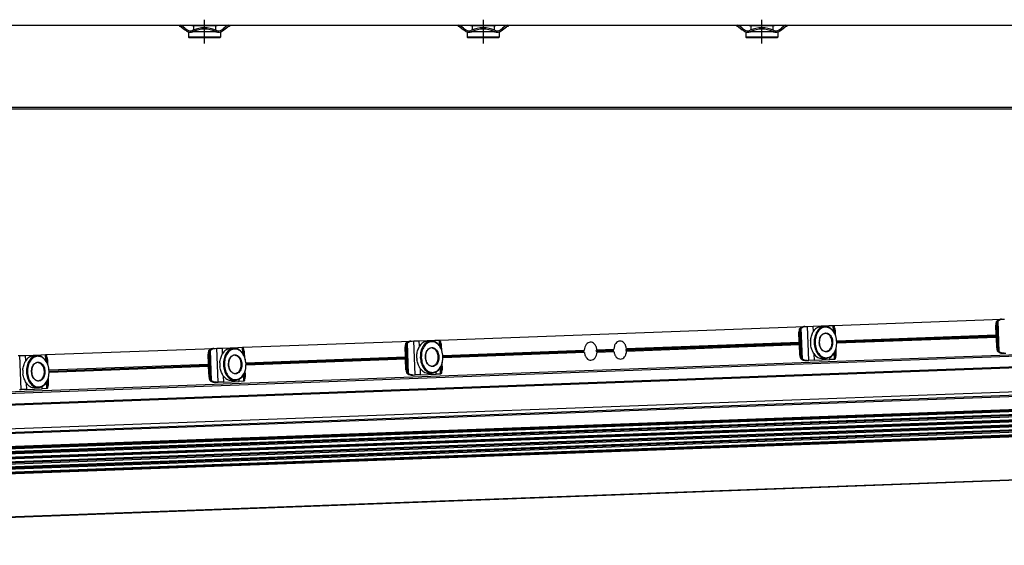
# Model space of a CAD drawing. Header units: millimetres. Extents: x -285 to 1870, y -280 to 203.
# Tile 24 of 32: x 814 to 1168, y -252 to -63. Entities that reach past the tile are written whole.
import ezdxf

# ---------------------------------------------------------------- set-up
doc = ezdxf.new("R2010")
doc.units = ezdxf.units.MM
doc.linetypes.add('DOT_CENTER', pattern=[14, 12, -1, 0, -1])
doc.layers.add('1', color=7, linetype='Continuous')

# ---------------------------------------------------------------- blocks, each defined once
blk = doc.blocks.new('REGLA__20', base_point=(445.6, -96.46))
at = {"color": 7, "linetype": 'Continuous'}
for p, q in [((789.6, -65.46), (871.6, -65.46)), ((871.6, -65.46), (871.6, -65.96)), ((871.6, -65.46), (871.93, -65.46)), ((871.93, -65.96), (871.6, -65.96)), ((871.93, -65.46), (889.27, -65.46)), ((872.23, -66.06), (873.6, -67.08)), ((873.6, -66.46), (872.53, -65.66)), ((873.6, -66.46), (874.4, -67.06)), ((874.1, -67.46), (873.6, -67.08)), ((876.1, -65.46), (876.1, -65.71)), ((876.63, -65.71), (876.1, -65.71)), ((876.63, -65.71), (876.63, -67.19)), ((884.58, -65.71), (876.63, -65.71)), ((884.58, -65.71), (884.58, -67.19)), ((885.1, -65.71), (884.58, -65.71)), ((885.1, -65.46), (885.1, -65.71)), ((886.8, -67.06), (887.6, -66.46)), ((887.1, -67.46), (887.6, -67.08)), ((888.67, -65.66), (887.6, -66.46)), ((887.6, -67.08), (888.97, -66.06)), ((889.13, -65.96), (888.97, -66.06)), ((889.6, -65.96), (889.13, -65.96)), ((889.27, -65.46), (889.6, -65.46)), ((889.6, -65.46), (889.6, -65.96)), ((889.6, -65.46), (971.6, -65.46)), ((971.6, -65.46), (971.93, -65.46)), ((971.6, -65.46), (971.6, -65.96)), ((971.93, -65.96), (971.6, -65.96)), ((971.93, -65.46), (989.27, -65.46)), ((972.23, -66.06), (973.6, -67.08)), ((973.6, -66.46), (972.53, -65.66)), ((973.6, -66.46), (974.4, -67.06)), ((974.1, -67.46), (973.6, -67.08)), ((976.1, -65.46), (976.1, -65.71)), ((976.63, -65.71), (976.1, -65.71)), ((976.63, -65.71), (976.63, -67.19)), ((984.58, -65.71), (976.63, -65.71)), ((984.58, -65.71), (984.58, -67.19)), ((985.1, -65.71), (984.58, -65.71)), ((985.1, -65.46), (985.1, -65.71)), ((986.8, -67.06), (987.6, -66.46)), ((987.1, -67.46), (987.6, -67.08)), ((988.67, -65.66), (987.6, -66.46)), ((987.6, -67.08), (988.97, -66.06)), ((989.13, -65.96), (988.97, -66.06)), ((989.6, -65.96), (989.13, -65.96)), ((989.27, -65.46), (989.6, -65.46)), ((989.6, -65.46), (989.6, -65.96)), ((989.6, -65.46), (1071.6, -65.46)), ((1071.6, -65.46), (1071.93, -65.46)), ((1071.6, -65.46), (1071.6, -65.96)), ((1071.93, -65.96), (1071.6, -65.96)), ((1071.93, -65.46), (1089.27, -65.46)), ((1072.23, -66.06), (1073.6, -67.08)), ((1073.6, -66.46), (1072.53, -65.66)), ((1073.6, -66.46), (1074.4, -67.06)), ((1074.1, -67.46), (1073.6, -67.08)), ((1076.1, -65.46), (1076.1, -65.71)), ((1076.63, -65.71), (1076.1, -65.71)), ((1076.63, -65.71), (1076.63, -67.19)), ((1084.58, -65.71), (1076.63, -65.71)), ((1084.58, -65.71), (1084.58, -67.19)), ((1085.1, -65.71), (1084.58, -65.71)), ((1085.1, -65.46), (1085.1, -65.71)), ((1086.8, -67.06), (1087.6, -66.46)), ((1087.1, -67.46), (1087.6, -67.08)), ((1088.67, -65.66), (1087.6, -66.46)), ((1087.6, -67.08), (1088.97, -66.06)), ((1089.13, -65.96), (1088.97, -66.06)), ((1089.6, -65.96), (1089.13, -65.96)), ((1089.27, -65.46), (1089.6, -65.46)), ((1089.6, -65.46), (1089.6, -65.96)), ((1089.6, -65.46), (1271.6, -65.46)), ((874.85, -67.86), (874.85, -69.71)), ((874.9, -67.86), (874.85, -67.86)), ((886.35, -69.71), (874.85, -69.71)), ((875.1, -69.96), (874.85, -69.71)), ((886.1, -69.96), (875.1, -69.96)), ((876.63, -67.86), (876.3, -67.86)), ((876.63, -67.74), (876.63, -67.86)), ((884.58, -67.86), (876.63, -67.86)), ((884.58, -67.74), (884.58, -67.86)), ((884.9, -67.86), (884.58, -67.86)), ((886.1, -69.96), (886.35, -69.71)), ((886.35, -67.86), (886.3, -67.86)), ((886.35, -67.86), (886.35, -69.71)), ((974.85, -67.86), (974.85, -69.71)), ((974.9, -67.86), (974.85, -67.86)), ((986.35, -69.71), (974.85, -69.71)), ((975.1, -69.96), (974.85, -69.71)), ((986.1, -69.96), (975.1, -69.96)), ((976.63, -67.86), (976.3, -67.86)), ((976.63, -67.74), (976.63, -67.86)), ((984.58, -67.86), (976.63, -67.86)), ((984.58, -67.74), (984.58, -67.86)), ((984.9, -67.86), (984.58, -67.86)), ((986.1, -69.96), (986.35, -69.71)), ((986.35, -67.86), (986.3, -67.86)), ((986.35, -67.86), (986.35, -69.71)), ((1074.85, -67.86), (1074.85, -69.71)), ((1074.9, -67.86), (1074.85, -67.86)), ((1086.35, -69.71), (1074.85, -69.71)), ((1075.1, -69.96), (1074.85, -69.71)), ((1086.1, -69.96), (1075.1, -69.96)), ((1076.63, -67.86), (1076.3, -67.86)), ((1076.63, -67.74), (1076.63, -67.86)), ((1084.58, -67.86), (1076.63, -67.86)), ((1084.58, -67.74), (1084.58, -67.86)), ((1084.9, -67.86), (1084.58, -67.86)), ((1086.1, -69.96), (1086.35, -69.71)), ((1086.35, -67.86), (1086.3, -67.86)), ((1086.35, -67.86), (1086.35, -69.71)), ((543.3, -95.46), (1794.3, -95.46))]:
    blk.add_line(p, q, dxfattribs=at)
at = {"color": 3, "linetype": 'Continuous'}
for p, q in [((873.6, -66.46), (873.6, -67.08)), ((887.6, -66.46), (887.6, -67.08)), ((973.6, -66.46), (973.6, -67.08)), ((987.6, -66.46), (987.6, -67.08)), ((1073.6, -66.46), (1073.6, -67.08)), ((1087.6, -66.46), (1087.6, -67.08)), ((1794.3, -94.96), (457.9, -94.96))]:
    blk.add_line(p, q, dxfattribs=at)
at = {"color": 7, "linetype": 'Continuous'}
for centre, radius, start, end in [((871.93, -66.46), 1, 53.1301, 90), ((871.93, -66.46), 0.5, 53.1301, 90), ((875.6, -65.46), 2, 233.1301, 295.1169), ((880.6, -76.27), 9.91, 66.3625, 113.6375), ((880.6, -76.27), 9.41, 65.256, 114.744), ((885.6, -65.46), 2, 244.8831, 306.8699), ((889.27, -66.46), 1, 90, 126.8699), ((971.93, -66.46), 1, 53.1301, 90), ((971.93, -66.46), 0.5, 53.1301, 90), ((975.6, -65.46), 2, 233.1301, 295.1169), ((980.6, -76.27), 9.91, 65.247, 114.753), ((980.6, -76.27), 9.41, 65.256, 114.744), ((985.6, -65.46), 2, 244.8831, 306.8699), ((989.27, -66.46), 1, 90, 126.8699), ((1071.93, -66.46), 1, 53.1301, 90), ((1071.93, -66.46), 0.5, 53.1301, 90), ((1075.6, -65.46), 2, 233.1301, 295.1169), ((1080.6, -76.27), 9.91, 65.247, 114.753), ((1080.6, -76.27), 9.41, 65.256, 114.744), ((1085.6, -65.46), 2, 244.8831, 306.8699), ((1089.27, -66.46), 1, 90, 126.8699), ((875.6, -65.46), 2.5, 233.1301, 253.7398), ((875.6, -65.46), 2.5, 253.7398, 286.2602), ((875.6, -65.46), 2.5, 286.2602, 294.2048), ((880.6, -76.27), 9.91, 113.6375, 114.753), ((875.6, -65.46), 2.5, 294.2048, 295.0781), ((885.6, -65.46), 2.5, 244.9219, 245.7952), ((880.6, -76.27), 9.91, 65.247, 66.3625), ((885.6, -65.46), 2.5, 245.7952, 253.7398), ((885.6, -65.46), 2.5, 253.7398, 286.2602), ((885.6, -65.46), 2.5, 286.2602, 306.8699), ((975.6, -65.46), 2.5, 233.1301, 253.7398), ((975.6, -65.46), 2.5, 253.7398, 286.2602), ((975.6, -65.46), 2.5, 286.2602, 295.0781), ((985.6, -65.46), 2.5, 244.9219, 253.7398), ((985.6, -65.46), 2.5, 253.7398, 286.2602), ((985.6, -65.46), 2.5, 286.2602, 306.8699), ((1075.6, -65.46), 2.5, 233.1301, 253.7398), ((1075.6, -65.46), 2.5, 253.7398, 286.2602), ((1075.6, -65.46), 2.5, 286.2602, 295.0781), ((1085.6, -65.46), 2.5, 244.9219, 253.7398), ((1085.6, -65.46), 2.5, 253.7398, 286.2602), ((1085.6, -65.46), 2.5, 286.2602, 306.8699)]:
    blk.add_arc(centre, radius, start, end, dxfattribs=at)
at = {"layer": '1', "color": 2, "linetype": 'DOT_CENTER'}
for p, q in [((880.6, -71.96), (880.6, -63.46)), ((980.6, -63.46), (980.6, -71.96)), ((1080.6, -71.96), (1080.6, -63.46))]:
    blk.add_line(p, q, dxfattribs=at)
blk = doc.blocks.new('Regla_G2_cm1240__21', base_point=(445.6, -96.46))
blk.add_blockref('REGLA__20', (445.6, -96.46))
blk = doc.blocks.new('B1', base_point=(626, -76))
blk.add_blockref('Regla_G2_cm1240__21', (445.6, -96.46))
blk = doc.blocks.new('REGLA__23', base_point=(506.37, -257.01))
at = {"color": 7, "linetype": 'Continuous'}
for p, q in [((1465.09, -172.91), (541.26, -207.14)), ((1106.3, -173.19), (1166.63, -170.96)), ((1164.72, -176.59), (1164.58, -173.04)), ((1165.24, -181.22), (1164.94, -173.02)), ((1166.63, -170.96), (1167.07, -170.94)), ((1167.07, -170.94), (1167.69, -170.92)), ((541.42, -211.54), (1485.04, -176.57)), ((964.98, -178.43), (1095.97, -173.58)), ((1094.05, -179.21), (1093.92, -175.65)), ((1094.58, -183.84), (1094.28, -175.64)), ((1095.97, -173.58), (1096.41, -173.56)), ((1096.41, -173.56), (1097.03, -173.54)), ((1097.03, -173.54), (1099.02, -173.46)), ((1099.02, -173.46), (1104.59, -173.26)), ((1101.91, -173.61), (1103.22, -173.56)), ((1104.59, -173.26), (1106.21, -173.2)), ((1106.21, -173.2), (1106.3, -173.19)), ((1106.64, -175.9), (1106.56, -173.73)), ((1106.61, -173.89), (1106.56, -173.73)), ((1106.61, -173.89), (1106.69, -175.98)), ((1107.06, -176.82), (1107, -175.17)), ((1107.47, -178.71), (1164.72, -176.59)), ((1164.75, -177.47), (1164.72, -176.59)), ((541.69, -211.71), (1479.79, -176.95)), ((894.32, -181.05), (954.64, -178.81)), ((954.64, -178.81), (955.09, -178.8)), ((955.09, -178.8), (955.7, -178.78)), ((955.7, -178.78), (957.7, -178.7)), ((957.7, -178.7), (963.27, -178.5)), ((960.59, -178.84), (961.9, -178.8)), ((963.27, -178.5), (964.89, -178.44)), ((964.89, -178.44), (964.98, -178.43)), ((965.29, -179.13), (965.24, -178.96)), ((965.32, -181.13), (965.24, -178.96)), ((965.29, -179.13), (965.36, -181.22)), ((1032.03, -181.51), (1094.05, -179.21)), ((1032.06, -182.39), (1094.09, -180.09)), ((1094.09, -180.09), (1094.05, -179.21)), ((1094.23, -183.85), (1094.09, -180.09)), ((1164.75, -177.47), (1107.5, -179.6)), ((1164.89, -181.23), (1164.75, -177.47)), ((821.94, -183.73), (823.57, -183.67)), ((823.57, -183.67), (823.65, -183.67)), ((823.65, -183.67), (883.98, -181.43)), ((882.07, -187.07), (881.94, -183.51)), ((882.59, -191.69), (882.29, -183.5)), ((883.98, -181.43), (884.42, -181.42)), ((884.42, -181.42), (885.04, -181.39)), ((885.04, -181.39), (887.04, -181.32)), ((887.04, -181.32), (892.61, -181.11)), ((889.93, -181.46), (891.23, -181.41)), ((892.61, -181.11), (894.23, -181.05)), ((894.23, -181.05), (894.32, -181.05)), ((894.63, -181.75), (894.58, -181.58)), ((894.66, -183.75), (894.58, -181.58)), ((894.63, -181.75), (894.7, -183.83)), ((895.07, -184.68), (895.01, -183.03)), ((952.73, -184.45), (952.6, -180.89)), ((953.26, -189.07), (952.95, -180.88)), ((965.73, -182.06), (965.67, -180.41)), ((966.14, -183.95), (1016.88, -182.07)), ((1016.91, -182.95), (966.18, -184.83)), ((1021.43, -181.9), (1027.48, -181.68)), ((1021.46, -182.78), (1027.51, -182.56)), ((1106.98, -184.84), (1106.89, -182.47)), ((1106.93, -182.38), (1107.01, -184.67)), ((1107.3, -183.36), (1107.23, -181.51)), ((1167.08, -183.15), (1167.52, -183.13)), ((1167.52, -183.13), (1168.14, -183.11)), ((537.38, -220.43), (1484.24, -185.34)), ((813.76, -184.04), (814.38, -184.01)), ((814.38, -184.01), (816.38, -183.94)), ((816.38, -183.94), (821.94, -183.73)), ((819.26, -184.08), (820.57, -184.03)), ((824, -186.37), (823.92, -184.2)), ((823.96, -184.36), (823.92, -184.2)), ((823.96, -184.36), (824.04, -186.45)), ((824.41, -187.3), (824.35, -185.64)), ((824.82, -189.19), (882.07, -187.07)), ((882.1, -187.95), (882.07, -187.07)), ((895.48, -186.57), (952.73, -184.45)), ((952.76, -185.33), (895.51, -187.45)), ((952.76, -185.33), (952.73, -184.45)), ((952.9, -189.09), (952.76, -185.33)), ((965.97, -188.6), (965.91, -186.75)), ((1096.42, -185.77), (1096.86, -185.75)), ((1096.86, -185.75), (1097.48, -185.73)), ((1099.48, -185.66), (1097.48, -185.73)), ((1099.48, -185.66), (1105.04, -185.45)), ((1102.34, -185.1), (1103.65, -185.05)), ((1106.67, -185.39), (1105.04, -185.45)), ((1106.75, -185.39), (1106.67, -185.39)), ((1106.98, -184.84), (1107.01, -184.67)), ((882.1, -187.95), (824.85, -190.07)), ((882.24, -191.71), (882.1, -187.95)), ((894.99, -192.69), (894.9, -190.32)), ((894.94, -190.24), (895.02, -192.53)), ((895.31, -191.22), (895.24, -189.37)), ((958.15, -190.89), (963.72, -190.69)), ((961.01, -190.34), (962.32, -190.29)), ((965.34, -190.63), (963.72, -190.69)), ((965.43, -190.62), (965.34, -190.63)), ((965.65, -190.08), (965.56, -187.71)), ((965.6, -187.62), (965.69, -189.91)), ((965.65, -190.08), (965.69, -189.91)), ((1485.6, -191.72), (541.98, -226.68)), ((542.01, -227.37), (1485.63, -192.4)), ((1485.67, -193.55), (542.05, -228.52)), ((542.07, -229.2), (1485.7, -194.23)), ((824.33, -195.31), (824.24, -192.94)), ((824.28, -192.86), (824.36, -195.14)), ((824.65, -193.84), (824.58, -191.99)), ((884.43, -193.63), (884.88, -193.61)), ((884.88, -193.61), (885.49, -193.59)), ((887.49, -193.51), (885.49, -193.59)), ((887.49, -193.51), (893.06, -193.31)), ((890.35, -192.96), (891.66, -192.91)), ((894.68, -193.25), (893.06, -193.31)), ((894.77, -193.24), (894.68, -193.25)), ((894.99, -192.69), (895.02, -192.53)), ((955.1, -191.01), (955.54, -190.99)), ((955.54, -190.99), (956.16, -190.97)), ((958.15, -190.89), (956.16, -190.97)), ((542.12, -230.35), (1485.74, -195.38)), ((542.14, -231.03), (1485.77, -196.06)), ((1485.81, -197.21), (542.18, -232.18)), ((814.21, -196.23), (814.83, -196.2)), ((816.83, -196.13), (814.83, -196.2)), ((816.83, -196.13), (822.4, -195.92)), ((819.69, -195.57), (821, -195.53)), ((824.02, -195.86), (822.4, -195.92)), ((824.11, -195.86), (824.02, -195.86)), ((824.33, -195.31), (824.36, -195.14)), ((542.21, -232.86), (1485.83, -197.89)), ((1485.88, -199.04), (542.25, -234.01)), ((542.28, -234.69), (1485.9, -199.72)), ((1485.94, -200.87), (542.32, -235.84)), ((1485.97, -201.56), (542.35, -236.53)), ((1486.55, -217.14), (542.92, -252.11))]:
    blk.add_line(p, q, dxfattribs=at)
at = {"color": 3, "linetype": 'Continuous'}
for p, q in [((1484.9, -172.67), (541.28, -207.64)), ((1164.58, -173.04), (1164.94, -173.02)), ((1165.52, -182.31), (1165.13, -171.91)), ((1165.81, -182.66), (1165.4, -171.54)), ((541.41, -211.34), (1485.04, -176.37)), ((1093.92, -175.65), (1094.28, -175.64)), ((1094.86, -184.93), (1094.47, -174.53)), ((1095.15, -185.28), (1094.74, -174.16)), ((1097.48, -185.73), (1097.03, -173.54)), ((1099.1, -175.41), (1099.02, -173.46)), ((1104.61, -173.85), (1104.59, -173.26)), ((1106.29, -175.32), (1106.21, -173.2)), ((541.88, -211.6), (1479.63, -176.84)), ((953.53, -190.17), (953.15, -179.77)), ((953.83, -190.51), (953.42, -179.4)), ((956.16, -190.97), (955.7, -178.78)), ((957.77, -180.64), (957.7, -178.7)), ((963.29, -179.09), (963.27, -178.5)), ((964.97, -180.56), (964.89, -178.44)), ((1031.8, -181.89), (1094.07, -179.58)), ((1031.8, -182.03), (1094.07, -179.72)), ((1107.49, -179.08), (1164.73, -176.96)), ((1107.5, -179.23), (1164.74, -177.1)), ((823.64, -185.8), (823.57, -183.67)), ((881.94, -183.51), (882.29, -183.5)), ((882.87, -192.79), (882.48, -182.38)), ((883.17, -193.13), (882.75, -182.02)), ((885.49, -193.59), (885.04, -181.39)), ((887.11, -183.26), (887.04, -181.32)), ((892.63, -181.71), (892.61, -181.11)), ((894.31, -183.18), (894.23, -181.05)), ((952.6, -180.89), (952.95, -180.88)), ((966.17, -184.32), (1016.61, -182.45)), ((966.17, -184.46), (1016.61, -182.59)), ((1021.2, -182.28), (1027.21, -182.06)), ((1021.21, -182.42), (1027.21, -182.2)), ((1099.48, -185.66), (1099.4, -183.51)), ((1106.67, -185.39), (1106.58, -183.06)), ((1164.89, -181.23), (1165.24, -181.22)), ((539.6, -221.57), (1486.46, -186.48)), ((541.58, -221.96), (1485.43, -186.99)), ((814.83, -196.2), (814.38, -184.01)), ((816.45, -185.88), (816.38, -183.94)), ((821.97, -184.32), (821.94, -183.73)), ((895.51, -186.94), (952.74, -184.82)), ((895.51, -187.08), (952.75, -184.96)), ((1094.23, -183.85), (1094.58, -183.84)), ((1105.04, -185.45), (1105.02, -184.66)), ((824.85, -189.56), (882.08, -187.44)), ((824.85, -189.7), (882.09, -187.58)), ((952.9, -189.09), (953.26, -189.07)), ((958.15, -190.89), (958.07, -188.75)), ((963.72, -190.69), (963.69, -189.9)), ((965.34, -190.63), (965.26, -188.3)), ((1485.61, -191.99), (541.99, -226.95)), ((1485.62, -192.13), (542, -227.1)), ((1485.68, -193.82), (542.06, -228.79)), ((1485.69, -193.96), (542.06, -228.93)), ((816.83, -196.13), (816.75, -193.99)), ((824.02, -195.86), (823.93, -193.54)), ((882.24, -191.71), (882.59, -191.69)), ((887.49, -193.51), (887.41, -191.37)), ((893.06, -193.31), (893.03, -192.51)), ((894.68, -193.25), (894.59, -190.92)), ((1485.75, -195.65), (542.13, -230.62)), ((1485.76, -195.79), (542.13, -230.76)), ((1485.82, -197.48), (542.2, -232.45)), ((1485.82, -197.62), (542.2, -232.59)), ((822.4, -195.92), (822.37, -195.13)), ((1485.89, -199.31), (542.26, -234.28)), ((1485.89, -199.45), (542.27, -234.42)), ((1485.95, -201.14), (542.33, -236.11)), ((1485.96, -201.29), (542.34, -236.25)), ((1486.54, -216.94), (542.92, -251.91))]:
    blk.add_line(p, q, dxfattribs=at)
at = {"color": 7, "linetype": 'Continuous'}
for centre, radius, start, end in [((1106.15, -179.2), 8.1, 176.76, 187.4846), ((1016.71, -182.52), 0.121, 146.2744, 217.9702), ((1024.13, -187.48), 9.05, 143.2991, 146.252), ((1023.74, -177.02), 9.05, 217.9925, 220.9455), ((1021.31, -182.35), 0.124, 147.45, 216.7946), ((1014.69, -178.12), 7.72, 327.4119, 330.6941), ((1015.02, -187.05), 7.72, 33.5505, 36.8326), ((1027.31, -182.13), 0.121, 146.2744, 217.9702), ((1034.73, -187.09), 9.05, 143.2991, 146.252), ((1034.34, -176.63), 9.05, 217.9925, 220.9455), ((1031.9, -181.96), 0.124, 147.45, 216.7946), ((1025.29, -177.73), 7.72, 327.4119, 330.6941), ((1025.62, -186.66), 7.72, 33.5505, 36.8326), ((894.17, -187.06), 8.1, 176.76, 187.4846), ((964.83, -184.44), 8.1, 176.76, 187.4846), ((823.51, -189.68), 8.1, 176.76, 187.4846)]:
    blk.add_arc(centre, radius, start, end, dxfattribs=at)
for points, knots in [([(1164.78, -171.92), (1164.72, -172.1), (1164.59, -172.46), (1164.59, -172.84), (1164.58, -173.04)], [0, 0, 0, 0, 0.556583, 1.137064, 1.137064, 1.137064, 1.137064]), ([(1164.78, -171.92), (1164.81, -171.86), (1164.87, -171.74), (1164.99, -171.58), (1165.14, -171.43), (1165.26, -171.35), (1165.32, -171.32)], [0, 0, 0, 0, 0.2023408, 0.4055734, 0.6111536, 0.8295963, 0.8295963, 0.8295963, 0.8295963]), ([(1165.13, -171.91), (1165.07, -172.09), (1164.95, -172.45), (1164.94, -172.83), (1164.94, -173.02)], [0, 0, 0, 0, 0.556583, 1.137064, 1.137064, 1.137064, 1.137064]), ([(1165.13, -171.91), (1165.15, -171.88), (1165.18, -171.81), (1165.24, -171.72), (1165.31, -171.62), (1165.37, -171.57), (1165.4, -171.54)], [0, 0, 0, 0, 0.1080226, 0.2240645, 0.3298644, 0.4579017, 0.4579017, 0.4579017, 0.4579017]), ([(1166.63, -170.96), (1166.4, -170.98), (1165.94, -171.02), (1165.53, -171.22), (1165.32, -171.32)], [0, 0, 0, 0, 0.691442, 1.364768, 1.364768, 1.364768, 1.364768]), ([(1165.4, -171.54), (1165.65, -171.38), (1166.16, -171.04), (1166.76, -170.98), (1167.07, -170.94)], [0, 0, 0, 0, 0.878357, 1.798194, 1.798194, 1.798194, 1.798194]), ([(1094.12, -174.54), (1094.06, -174.72), (1093.93, -175.08), (1093.93, -175.46), (1093.92, -175.65)], [0, 0, 0, 0, 0.556583, 1.137064, 1.137064, 1.137064, 1.137064]), ([(1094.12, -174.54), (1094.15, -174.48), (1094.2, -174.36), (1094.33, -174.19), (1094.48, -174.05), (1094.6, -173.97), (1094.66, -173.93)], [0, 0, 0, 0, 0.2023408, 0.4055734, 0.6111536, 0.8295963, 0.8295963, 0.8295963, 0.8295963]), ([(1094.47, -174.53), (1094.41, -174.7), (1094.28, -175.07), (1094.28, -175.45), (1094.28, -175.64)], [0, 0, 0, 0, 0.556583, 1.137064, 1.137064, 1.137064, 1.137064]), ([(1094.47, -174.53), (1094.49, -174.5), (1094.52, -174.43), (1094.58, -174.33), (1094.65, -174.24), (1094.71, -174.19), (1094.74, -174.16)], [0, 0, 0, 0, 0.1080226, 0.2240645, 0.3298644, 0.4579017, 0.4579017, 0.4579017, 0.4579017]), ([(1095.97, -173.58), (1095.74, -173.6), (1095.28, -173.64), (1094.87, -173.84), (1094.66, -173.93)], [0, 0, 0, 0, 0.691442, 1.364768, 1.364768, 1.364768, 1.364768]), ([(1094.74, -174.16), (1094.99, -174), (1095.5, -173.66), (1096.1, -173.6), (1096.41, -173.56)], [0, 0, 0, 0, 0.878357, 1.798194, 1.798194, 1.798194, 1.798194]), ([(1098.07, -178.75), (1098.11, -178.46), (1098.17, -177.9), (1098.4, -177.09), (1098.66, -176.35), (1098.86, -175.87), (1098.95, -175.65)], [0, 0, 0, 0, 0.859657, 1.688445, 2.516812, 3.22962, 3.22962, 3.22962, 3.22962]), ([(1101.91, -173.61), (1101.33, -173.74), (1100.07, -174.02), (1099.34, -175.09), (1098.95, -175.65)], [0, 0, 0, 0, 1.741697, 3.722677, 3.722677, 3.722677, 3.722677]), ([(1103.22, -173.56), (1102.68, -173.68), (1101.54, -173.92), (1100.27, -175.38), (1099.46, -177.27), (1099.4, -178.71), (1099.37, -179.46)], [0, 0, 0, 0, 1.616329, 3.431134, 5.494301, 7.716385, 7.716385, 7.716385, 7.716385]), ([(1107.5, -179.15), (1107.42, -178.45), (1107.26, -177.08), (1106.35, -175.31), (1105.04, -174.08), (1103.4, -173.64), (1101.8, -174.2), (1100.58, -175.52), (1099.81, -177.36), (1099.75, -178.73), (1099.72, -179.44)], [0, 0, 0, 0, 2.125471, 4.098936, 5.834836, 7.38089, 8.926944, 10.662844, 12.636309, 14.76178, 14.76178, 14.76178, 14.76178]), ([(1101.21, -179.39), (1101.29, -179.96), (1101.44, -181.05), (1102.36, -182.35), (1103.74, -182.88), (1105.09, -182.24), (1105.88, -180.89), (1106.12, -179.21), (1105.76, -177.55), (1104.87, -176.25), (1103.48, -175.72), (1102.14, -176.35), (1101.32, -177.71), (1101.25, -178.81), (1101.21, -179.39)], [0, 0, 0, 0, 1.730223, 3.254404, 4.539877, 5.825349, 7.349531, 9.079753, 10.809976, 12.334157, 13.61963, 14.905103, 16.429284, 18.159507, 18.159507, 18.159507, 18.159507]), ([(1103.38, -176.05), (1103.08, -176.12), (1102.43, -176.26), (1101.72, -177.08), (1101.26, -178.15), (1101.22, -178.97), (1101.21, -179.39)], [0, 0, 0, 0, 0.913577, 1.939336, 3.105475, 4.361435, 4.361435, 4.361435, 4.361435]), ([(1107.5, -179.15), (1107.41, -178.41), (1107.25, -176.98), (1106.3, -175.15), (1104.93, -173.8), (1103.77, -173.64), (1103.22, -173.56)], [0, 0, 0, 0, 2.222084, 4.285251, 6.100056, 7.716385, 7.716385, 7.716385, 7.716385]), ([(1103.62, -182.55), (1104.03, -182.43), (1104.92, -182.17), (1105.67, -180.8), (1105.9, -179.21), (1105.56, -177.65), (1104.7, -176.33), (1103.8, -176.14), (1103.38, -176.05)], [0, 0, 0, 0, 1.228779, 2.685686, 4.339589, 5.993492, 7.450399, 8.679178, 8.679178, 8.679178, 8.679178]), ([(1106.3, -173.19), (1106.35, -173.24), (1106.51, -173.37), (1106.54, -173.58), (1106.56, -173.73)], [0, 0, 0, 0, 0.1908491, 0.6061063, 0.6061063, 0.6061063, 0.6061063]), ([(1107, -175.17), (1106.97, -174.94), (1106.93, -174.48), (1106.72, -174.08), (1106.61, -173.89)], [0, 0, 0, 0, 0.694624, 1.348749, 1.348749, 1.348749, 1.348749]), ([(952.79, -179.78), (952.73, -179.95), (952.61, -180.32), (952.6, -180.7), (952.6, -180.89)], [0, 0, 0, 0, 0.556583, 1.137064, 1.137064, 1.137064, 1.137064]), ([(952.79, -179.78), (952.82, -179.72), (952.88, -179.59), (953, -179.43), (953.15, -179.28), (953.27, -179.21), (953.34, -179.17)], [0, 0, 0, 0, 0.2023408, 0.4055734, 0.6111536, 0.8295963, 0.8295963, 0.8295963, 0.8295963]), ([(953.15, -179.77), (953.08, -179.94), (952.96, -180.3), (952.95, -180.68), (952.95, -180.88)], [0, 0, 0, 0, 0.556583, 1.137064, 1.137064, 1.137064, 1.137064]), ([(953.15, -179.77), (953.16, -179.73), (953.19, -179.66), (953.25, -179.57), (953.33, -179.48), (953.38, -179.43), (953.42, -179.4)], [0, 0, 0, 0, 0.1080226, 0.2240645, 0.3298644, 0.4579017, 0.4579017, 0.4579017, 0.4579017]), ([(954.64, -178.81), (954.41, -178.84), (953.96, -178.88), (953.54, -179.07), (953.34, -179.17)], [0, 0, 0, 0, 0.691442, 1.364768, 1.364768, 1.364768, 1.364768]), ([(953.42, -179.4), (953.66, -179.24), (954.17, -178.9), (954.78, -178.83), (955.09, -178.8)], [0, 0, 0, 0, 0.878357, 1.798194, 1.798194, 1.798194, 1.798194]), ([(960.59, -178.84), (960, -178.98), (958.75, -179.26), (958.01, -180.32), (957.62, -180.89)], [0, 0, 0, 0, 1.741697, 3.722677, 3.722677, 3.722677, 3.722677]), ([(961.9, -178.8), (961.36, -178.91), (960.21, -179.16), (958.95, -180.61), (958.13, -182.51), (958.08, -183.95), (958.05, -184.69)], [0, 0, 0, 0, 1.616329, 3.431134, 5.494301, 7.716385, 7.716385, 7.716385, 7.716385]), ([(966.17, -184.39), (966.09, -183.68), (965.93, -182.32), (965.03, -180.55), (963.72, -179.31), (962.08, -178.88), (960.47, -179.43), (959.26, -180.76), (958.48, -182.59), (958.43, -183.97), (958.4, -184.68)], [0, 0, 0, 0, 2.125471, 4.098936, 5.834836, 7.38089, 8.926944, 10.662844, 12.636309, 14.76178, 14.76178, 14.76178, 14.76178]), ([(966.17, -184.39), (966.09, -183.65), (965.92, -182.22), (964.97, -180.39), (963.6, -179.03), (962.44, -178.87), (961.9, -178.8)], [0, 0, 0, 0, 2.222084, 4.285251, 6.100056, 7.716385, 7.716385, 7.716385, 7.716385]), ([(964.98, -178.43), (965.03, -178.47), (965.18, -178.61), (965.22, -178.82), (965.24, -178.96)], [0, 0, 0, 0, 0.1908491, 0.6061063, 0.6061063, 0.6061063, 0.6061063]), ([(965.67, -180.41), (965.65, -180.17), (965.61, -179.72), (965.39, -179.32), (965.29, -179.13)], [0, 0, 0, 0, 0.694624, 1.348749, 1.348749, 1.348749, 1.348749]), ([(1019.05, -179.18), (1018.77, -179.23), (1018.19, -179.35), (1017.5, -180.04), (1017.02, -180.97), (1016.93, -181.69), (1016.88, -182.07)], [0, 0, 0, 0, 0.832713, 1.753832, 2.794103, 3.925179, 3.925179, 3.925179, 3.925179]), ([(1021.43, -181.9), (1021.35, -181.53), (1021.2, -180.82), (1020.66, -179.93), (1019.92, -179.29), (1019.33, -179.21), (1019.05, -179.18)], [0, 0, 0, 0, 1.131075, 2.171346, 3.092466, 3.925179, 3.925179, 3.925179, 3.925179]), ([(1029.65, -178.79), (1029.37, -178.84), (1028.79, -178.96), (1028.1, -179.65), (1027.62, -180.58), (1027.53, -181.3), (1027.48, -181.68)], [0, 0, 0, 0, 0.832713, 1.753832, 2.794103, 3.925179, 3.925179, 3.925179, 3.925179]), ([(1032.03, -181.51), (1031.95, -181.14), (1031.8, -180.42), (1031.26, -179.53), (1030.52, -178.89), (1029.93, -178.82), (1029.65, -178.79)], [0, 0, 0, 0, 1.131075, 2.171346, 3.092466, 3.925179, 3.925179, 3.925179, 3.925179]), ([(1099.37, -179.46), (1099.46, -180.2), (1099.62, -181.63), (1100.57, -183.46), (1101.94, -184.81), (1103.1, -184.98), (1103.65, -185.05)], [0, 0, 0, 0, 2.222084, 4.285251, 6.100056, 7.716385, 7.716385, 7.716385, 7.716385]), ([(1099.72, -179.44), (1099.81, -180.15), (1099.96, -181.52), (1100.87, -183.29), (1102.18, -184.52), (1103.82, -184.95), (1105.42, -184.4), (1106.64, -183.07), (1107.41, -181.24), (1107.47, -179.87), (1107.5, -179.15)], [0, 0, 0, 0, 2.125471, 4.098936, 5.834836, 7.38089, 8.926944, 10.662844, 12.636309, 14.76178, 14.76178, 14.76178, 14.76178]), ([(1101.21, -179.39), (1101.26, -179.81), (1101.35, -180.62), (1101.89, -181.65), (1102.66, -182.42), (1103.32, -182.51), (1103.62, -182.55)], [0, 0, 0, 0, 1.25596, 2.422099, 3.447858, 4.361435, 4.361435, 4.361435, 4.361435]), ([(1103.65, -185.05), (1104.19, -184.94), (1105.33, -184.69), (1106.6, -183.24), (1107.41, -181.34), (1107.47, -179.9), (1107.5, -179.15)], [0, 0, 0, 0, 1.616329, 3.431134, 5.494301, 7.716385, 7.716385, 7.716385, 7.716385]), ([(823.65, -183.67), (823.7, -183.71), (823.86, -183.85), (823.89, -184.06), (823.92, -184.2)], [0, 0, 0, 0, 0.1908491, 0.6061063, 0.6061063, 0.6061063, 0.6061063]), ([(882.13, -182.4), (882.07, -182.57), (881.94, -182.93), (881.94, -183.32), (881.94, -183.51)], [0, 0, 0, 0, 0.556583, 1.137064, 1.137064, 1.137064, 1.137064]), ([(882.13, -182.4), (882.16, -182.34), (882.22, -182.21), (882.34, -182.05), (882.49, -181.9), (882.61, -181.83), (882.67, -181.79)], [0, 0, 0, 0, 0.2023408, 0.4055734, 0.6111536, 0.8295963, 0.8295963, 0.8295963, 0.8295963]), ([(882.48, -182.38), (882.42, -182.56), (882.3, -182.92), (882.29, -183.3), (882.29, -183.5)], [0, 0, 0, 0, 0.556583, 1.137064, 1.137064, 1.137064, 1.137064]), ([(882.48, -182.38), (882.5, -182.35), (882.53, -182.28), (882.59, -182.19), (882.66, -182.1), (882.72, -182.05), (882.75, -182.02)], [0, 0, 0, 0, 0.1080226, 0.2240645, 0.3298644, 0.4579017, 0.4579017, 0.4579017, 0.4579017]), ([(883.98, -181.43), (883.75, -181.45), (883.29, -181.5), (882.88, -181.69), (882.67, -181.79)], [0, 0, 0, 0, 0.691442, 1.364768, 1.364768, 1.364768, 1.364768]), ([(882.75, -182.02), (883, -181.85), (883.51, -181.52), (884.11, -181.45), (884.42, -181.42)], [0, 0, 0, 0, 0.878357, 1.798194, 1.798194, 1.798194, 1.798194]), ([(886.08, -186.6), (886.12, -186.32), (886.19, -185.76), (886.41, -184.95), (886.68, -184.2), (886.87, -183.73), (886.96, -183.51)], [0, 0, 0, 0, 0.859657, 1.688445, 2.516812, 3.22962, 3.22962, 3.22962, 3.22962]), ([(889.93, -181.46), (889.34, -181.6), (888.09, -181.88), (887.35, -182.94), (886.96, -183.51)], [0, 0, 0, 0, 1.741697, 3.722677, 3.722677, 3.722677, 3.722677]), ([(891.23, -181.41), (890.7, -181.53), (889.55, -181.78), (888.28, -183.23), (887.47, -185.13), (887.41, -186.56), (887.38, -187.31)], [0, 0, 0, 0, 1.616329, 3.431134, 5.494301, 7.716385, 7.716385, 7.716385, 7.716385]), ([(895.51, -187.01), (895.43, -186.3), (895.27, -184.94), (894.36, -183.17), (893.05, -181.93), (891.41, -181.5), (889.81, -182.05), (888.6, -183.38), (887.82, -185.21), (887.77, -186.59), (887.74, -187.3)], [0, 0, 0, 0, 2.125471, 4.098936, 5.834836, 7.38089, 8.926944, 10.662844, 12.636309, 14.76178, 14.76178, 14.76178, 14.76178]), ([(895.51, -187.01), (895.42, -186.27), (895.26, -184.84), (894.31, -183.01), (892.94, -181.65), (891.78, -181.49), (891.23, -181.41)], [0, 0, 0, 0, 2.222084, 4.285251, 6.100056, 7.716385, 7.716385, 7.716385, 7.716385]), ([(894.32, -181.05), (894.37, -181.09), (894.52, -181.23), (894.55, -181.44), (894.58, -181.58)], [0, 0, 0, 0, 0.1908491, 0.6061063, 0.6061063, 0.6061063, 0.6061063]), ([(895.01, -183.03), (894.99, -182.79), (894.94, -182.34), (894.73, -181.94), (894.63, -181.75)], [0, 0, 0, 0, 0.694624, 1.348749, 1.348749, 1.348749, 1.348749]), ([(956.75, -183.98), (956.78, -183.7), (956.85, -183.14), (957.07, -182.33), (957.34, -181.58), (957.53, -181.11), (957.62, -180.89)], [0, 0, 0, 0, 0.859657, 1.688445, 2.516812, 3.22962, 3.22962, 3.22962, 3.22962]), ([(959.88, -184.62), (959.96, -185.2), (960.12, -186.29), (961.03, -187.58), (962.42, -188.12), (963.77, -187.48), (964.56, -186.12), (964.79, -184.44), (964.43, -182.79), (963.54, -181.49), (962.15, -180.95), (960.81, -181.59), (959.99, -182.95), (959.92, -184.04), (959.88, -184.62)], [0, 0, 0, 0, 1.730223, 3.254404, 4.539877, 5.825349, 7.349531, 9.079753, 10.809976, 12.334157, 13.61963, 14.905103, 16.429284, 18.159507, 18.159507, 18.159507, 18.159507]), ([(962.06, -181.29), (961.75, -181.36), (961.11, -181.5), (960.39, -182.32), (959.93, -183.39), (959.9, -184.2), (959.88, -184.62)], [0, 0, 0, 0, 0.913577, 1.939336, 3.105475, 4.361435, 4.361435, 4.361435, 4.361435]), ([(962.3, -187.79), (962.71, -187.67), (963.6, -187.41), (964.35, -186.04), (964.58, -184.45), (964.23, -182.88), (963.38, -181.57), (962.47, -181.38), (962.06, -181.29)], [0, 0, 0, 0, 1.228779, 2.685686, 4.339589, 5.993492, 7.450399, 8.679178, 8.679178, 8.679178, 8.679178]), ([(1016.73, -182.52), (1016.73, -182.48), (1016.73, -182.41), (1016.72, -182.33), (1016.72, -182.29)], [0, 0, 0, 0, 0.1131185, 0.2258072, 0.2258072, 0.2258072, 0.2258072]), ([(1016.73, -182.74), (1016.73, -182.71), (1016.73, -182.63), (1016.73, -182.56), (1016.73, -182.52)], [0, 0, 0, 0, 0.1126888, 0.2258072, 0.2258072, 0.2258072, 0.2258072]), ([(1016.91, -182.95), (1016.99, -183.33), (1017.13, -184.04), (1017.68, -184.93), (1018.42, -185.57), (1019.01, -185.64), (1019.29, -185.68)], [0, 0, 0, 0, 1.131075, 2.171346, 3.092466, 3.925179, 3.925179, 3.925179, 3.925179]), ([(1019.29, -185.68), (1019.57, -185.62), (1020.15, -185.51), (1020.84, -184.81), (1021.32, -183.88), (1021.41, -183.16), (1021.46, -182.78)], [0, 0, 0, 0, 0.832713, 1.753832, 2.794103, 3.925179, 3.925179, 3.925179, 3.925179]), ([(1027.33, -182.13), (1027.33, -182.09), (1027.33, -182.01), (1027.32, -181.94), (1027.32, -181.9)], [0, 0, 0, 0, 0.1131185, 0.2258072, 0.2258072, 0.2258072, 0.2258072]), ([(1027.33, -182.35), (1027.33, -182.31), (1027.33, -182.24), (1027.33, -182.16), (1027.33, -182.13)], [0, 0, 0, 0, 0.1126888, 0.2258072, 0.2258072, 0.2258072, 0.2258072]), ([(1027.51, -182.56), (1027.59, -182.93), (1027.73, -183.65), (1028.28, -184.54), (1029.02, -185.18), (1029.61, -185.25), (1029.89, -185.28)], [0, 0, 0, 0, 1.131075, 2.171346, 3.092466, 3.925179, 3.925179, 3.925179, 3.925179]), ([(1029.89, -185.28), (1030.17, -185.23), (1030.75, -185.11), (1031.44, -184.42), (1031.92, -183.49), (1032.01, -182.77), (1032.06, -182.39)], [0, 0, 0, 0, 0.832713, 1.753832, 2.794103, 3.925179, 3.925179, 3.925179, 3.925179]), ([(1099.23, -183.28), (1099.12, -183.07), (1098.9, -182.61), (1098.57, -181.89), (1098.29, -181.09), (1098.18, -180.54), (1098.13, -180.26)], [0, 0, 0, 0, 0.712866, 1.541304, 2.370036, 3.22962, 3.22962, 3.22962, 3.22962]), ([(1099.23, -183.28), (1099.66, -183.82), (1100.47, -184.82), (1101.74, -185.01), (1102.34, -185.1)], [0, 0, 0, 0, 1.98098, 3.722677, 3.722677, 3.722677, 3.722677]), ([(1107.01, -184.67), (1107.1, -184.47), (1107.28, -184.05), (1107.29, -183.6), (1107.3, -183.36)], [0, 0, 0, 0, 0.654125, 1.348749, 1.348749, 1.348749, 1.348749]), ([(1164.89, -181.23), (1164.91, -181.42), (1164.94, -181.81), (1165.09, -182.16), (1165.17, -182.33)], [0, 0, 0, 0, 0.580481, 1.137064, 1.137064, 1.137064, 1.137064]), ([(1165.75, -182.89), (1165.69, -182.86), (1165.56, -182.79), (1165.4, -182.66), (1165.27, -182.5), (1165.2, -182.39), (1165.17, -182.33)], [0, 0, 0, 0, 0.2184427, 0.4240229, 0.6272556, 0.8295963, 0.8295963, 0.8295963, 0.8295963]), ([(1165.24, -181.22), (1165.26, -181.41), (1165.29, -181.79), (1165.44, -182.14), (1165.52, -182.31)], [0, 0, 0, 0, 0.580481, 1.137064, 1.137064, 1.137064, 1.137064]), ([(1165.81, -182.66), (1165.78, -182.63), (1165.72, -182.58), (1165.64, -182.5), (1165.57, -182.41), (1165.54, -182.35), (1165.52, -182.31)], [0, 0, 0, 0, 0.1280373, 0.2338372, 0.3498791, 0.4579017, 0.4579017, 0.4579017, 0.4579017]), ([(1165.75, -182.89), (1165.96, -182.97), (1166.39, -183.14), (1166.85, -183.15), (1167.08, -183.15)], [0, 0, 0, 0, 0.673326, 1.364768, 1.364768, 1.364768, 1.364768]), ([(1167.52, -183.13), (1167.21, -183.12), (1166.6, -183.1), (1166.07, -182.8), (1165.81, -182.66)], [0, 0, 0, 0, 0.919837, 1.798194, 1.798194, 1.798194, 1.798194]), ([(815.42, -189.22), (815.46, -188.94), (815.53, -188.38), (815.75, -187.57), (816.01, -186.82), (816.21, -186.35), (816.3, -186.13)], [0, 0, 0, 0, 0.859657, 1.688445, 2.516812, 3.22962, 3.22962, 3.22962, 3.22962]), ([(819.26, -184.08), (818.68, -184.21), (817.42, -184.5), (816.69, -185.56), (816.3, -186.13)], [0, 0, 0, 0, 1.741697, 3.722677, 3.722677, 3.722677, 3.722677]), ([(820.57, -184.03), (820.03, -184.15), (818.89, -184.4), (817.62, -185.85), (816.81, -187.74), (816.75, -189.18), (816.72, -189.93)], [0, 0, 0, 0, 1.616329, 3.431134, 5.494301, 7.716385, 7.716385, 7.716385, 7.716385]), ([(824.85, -189.63), (824.77, -188.92), (824.61, -187.55), (823.7, -185.78), (822.39, -184.55), (820.75, -184.12), (819.15, -184.67), (817.93, -186), (817.16, -187.83), (817.1, -189.2), (817.08, -189.92)], [0, 0, 0, 0, 2.125471, 4.098936, 5.834836, 7.38089, 8.926944, 10.662844, 12.636309, 14.76178, 14.76178, 14.76178, 14.76178]), ([(818.56, -189.86), (818.64, -190.44), (818.79, -191.52), (819.71, -192.82), (821.09, -193.35), (822.44, -192.72), (823.23, -191.36), (823.47, -189.68), (823.11, -188.02), (822.22, -186.73), (820.83, -186.19), (819.49, -186.83), (818.67, -188.19), (818.6, -189.28), (818.56, -189.86)], [0, 0, 0, 0, 1.730223, 3.254404, 4.539877, 5.825349, 7.349531, 9.079753, 10.809976, 12.334157, 13.61963, 14.905103, 16.429284, 18.159507, 18.159507, 18.159507, 18.159507]), ([(820.74, -186.53), (820.43, -186.59), (819.78, -186.73), (819.07, -187.56), (818.61, -188.63), (818.58, -189.44), (818.56, -189.86)], [0, 0, 0, 0, 0.913577, 1.939336, 3.105475, 4.361435, 4.361435, 4.361435, 4.361435]), ([(824.85, -189.63), (824.76, -188.89), (824.6, -187.46), (823.65, -185.63), (822.28, -184.27), (821.12, -184.11), (820.57, -184.03)], [0, 0, 0, 0, 2.222084, 4.285251, 6.100056, 7.716385, 7.716385, 7.716385, 7.716385]), ([(820.98, -193.02), (821.38, -192.91), (822.27, -192.65), (823.02, -191.28), (823.25, -189.69), (822.91, -188.12), (822.06, -186.81), (821.15, -186.62), (820.74, -186.53)], [0, 0, 0, 0, 1.228779, 2.685686, 4.339589, 5.993492, 7.450399, 8.679178, 8.679178, 8.679178, 8.679178]), ([(824.35, -185.64), (824.32, -185.41), (824.28, -184.96), (824.07, -184.56), (823.96, -184.36)], [0, 0, 0, 0, 0.694624, 1.348749, 1.348749, 1.348749, 1.348749]), ([(887.74, -187.3), (887.82, -188.01), (887.98, -189.37), (888.88, -191.14), (890.19, -192.38), (891.83, -192.81), (893.44, -192.26), (894.65, -190.93), (895.43, -189.1), (895.48, -187.72), (895.51, -187.01)], [0, 0, 0, 0, 2.125471, 4.098936, 5.834836, 7.38089, 8.926944, 10.662844, 12.636309, 14.76178, 14.76178, 14.76178, 14.76178]), ([(889.22, -187.24), (889.3, -187.82), (889.45, -188.91), (890.37, -190.2), (891.76, -190.74), (893.1, -190.1), (893.89, -188.74), (894.13, -187.06), (893.77, -185.4), (892.88, -184.11), (891.49, -183.57), (890.15, -184.21), (889.33, -185.57), (889.26, -186.66), (889.22, -187.24)], [0, 0, 0, 0, 1.730223, 3.254404, 4.539877, 5.825349, 7.349531, 9.079753, 10.809976, 12.334157, 13.61963, 14.905103, 16.429284, 18.159507, 18.159507, 18.159507, 18.159507]), ([(891.4, -183.91), (891.09, -183.98), (890.45, -184.12), (889.73, -184.94), (889.27, -186.01), (889.24, -186.82), (889.22, -187.24)], [0, 0, 0, 0, 0.913577, 1.939336, 3.105475, 4.361435, 4.361435, 4.361435, 4.361435]), ([(889.22, -187.24), (889.27, -187.66), (889.36, -188.47), (889.9, -189.51), (890.67, -190.27), (891.33, -190.36), (891.64, -190.41)], [0, 0, 0, 0, 1.25596, 2.422099, 3.447858, 4.361435, 4.361435, 4.361435, 4.361435]), ([(891.64, -190.41), (892.04, -190.29), (892.93, -190.03), (893.69, -188.66), (893.91, -187.07), (893.57, -185.5), (892.72, -184.19), (891.81, -184), (891.4, -183.91)], [0, 0, 0, 0, 1.228779, 2.685686, 4.339589, 5.993492, 7.450399, 8.679178, 8.679178, 8.679178, 8.679178]), ([(891.66, -192.91), (892.2, -192.79), (893.34, -192.54), (894.61, -191.09), (895.42, -189.2), (895.48, -187.76), (895.51, -187.01)], [0, 0, 0, 0, 1.616329, 3.431134, 5.494301, 7.716385, 7.716385, 7.716385, 7.716385]), ([(957.9, -188.52), (957.8, -188.31), (957.57, -187.85), (957.25, -187.12), (956.97, -186.33), (956.86, -185.78), (956.8, -185.5)], [0, 0, 0, 0, 0.712866, 1.541304, 2.370036, 3.22962, 3.22962, 3.22962, 3.22962]), ([(958.05, -184.69), (958.13, -185.44), (958.3, -186.87), (959.24, -188.7), (960.62, -190.05), (961.78, -190.21), (962.32, -190.29)], [0, 0, 0, 0, 2.222084, 4.285251, 6.100056, 7.716385, 7.716385, 7.716385, 7.716385]), ([(958.4, -184.68), (958.48, -185.39), (958.64, -186.75), (959.55, -188.52), (960.86, -189.76), (962.5, -190.19), (964.1, -189.64), (965.31, -188.31), (966.09, -186.48), (966.14, -185.1), (966.17, -184.39)], [0, 0, 0, 0, 2.125471, 4.098936, 5.834836, 7.38089, 8.926944, 10.662844, 12.636309, 14.76178, 14.76178, 14.76178, 14.76178]), ([(959.88, -184.62), (959.93, -185.04), (960.02, -185.85), (960.56, -186.89), (961.34, -187.65), (961.99, -187.74), (962.3, -187.79)], [0, 0, 0, 0, 1.25596, 2.422099, 3.447858, 4.361435, 4.361435, 4.361435, 4.361435]), ([(962.32, -190.29), (962.86, -190.17), (964.01, -189.93), (965.27, -188.47), (966.08, -186.58), (966.14, -185.14), (966.17, -184.39)], [0, 0, 0, 0, 1.616329, 3.431134, 5.494301, 7.716385, 7.716385, 7.716385, 7.716385]), ([(1094.23, -183.85), (1094.24, -184.04), (1094.28, -184.42), (1094.43, -184.77), (1094.5, -184.95)], [0, 0, 0, 0, 0.580481, 1.137064, 1.137064, 1.137064, 1.137064]), ([(1095.09, -185.51), (1095.03, -185.48), (1094.9, -185.41), (1094.74, -185.28), (1094.6, -185.12), (1094.54, -185), (1094.5, -184.95)], [0, 0, 0, 0, 0.2184427, 0.4240229, 0.6272556, 0.8295963, 0.8295963, 0.8295963, 0.8295963]), ([(1094.58, -183.84), (1094.6, -184.03), (1094.63, -184.41), (1094.78, -184.76), (1094.86, -184.93)], [0, 0, 0, 0, 0.580481, 1.137064, 1.137064, 1.137064, 1.137064]), ([(1095.15, -185.28), (1095.12, -185.25), (1095.06, -185.2), (1094.98, -185.12), (1094.91, -185.03), (1094.87, -184.96), (1094.86, -184.93)], [0, 0, 0, 0, 0.1280373, 0.2338372, 0.3498791, 0.4579017, 0.4579017, 0.4579017, 0.4579017]), ([(1095.09, -185.51), (1095.3, -185.59), (1095.73, -185.76), (1096.19, -185.77), (1096.42, -185.77)], [0, 0, 0, 0, 0.673326, 1.364768, 1.364768, 1.364768, 1.364768]), ([(1096.86, -185.75), (1096.55, -185.74), (1095.94, -185.72), (1095.41, -185.42), (1095.15, -185.28)], [0, 0, 0, 0, 0.919837, 1.798194, 1.798194, 1.798194, 1.798194]), ([(1106.98, -184.84), (1106.96, -184.98), (1106.95, -185.19), (1106.8, -185.34), (1106.75, -185.39)], [0, 0, 0, 0, 0.4152572, 0.6061063, 0.6061063, 0.6061063, 0.6061063]), ([(816.58, -193.76), (816.47, -193.54), (816.25, -193.08), (815.93, -192.36), (815.64, -191.57), (815.53, -191.01), (815.48, -190.73)], [0, 0, 0, 0, 0.712866, 1.541304, 2.370036, 3.22962, 3.22962, 3.22962, 3.22962]), ([(816.72, -189.93), (816.81, -190.67), (816.97, -192.1), (817.92, -193.93), (819.29, -195.29), (820.45, -195.45), (821, -195.53)], [0, 0, 0, 0, 2.222084, 4.285251, 6.100056, 7.716385, 7.716385, 7.716385, 7.716385]), ([(817.08, -189.92), (817.16, -190.63), (817.31, -191.99), (818.22, -193.76), (819.53, -194.99), (821.17, -195.43), (822.77, -194.87), (823.99, -193.55), (824.76, -191.72), (824.82, -190.34), (824.85, -189.63)], [0, 0, 0, 0, 2.125471, 4.098936, 5.834836, 7.38089, 8.926944, 10.662844, 12.636309, 14.76178, 14.76178, 14.76178, 14.76178]), ([(818.56, -189.86), (818.61, -190.28), (818.7, -191.09), (819.24, -192.12), (820.01, -192.89), (820.67, -192.98), (820.98, -193.02)], [0, 0, 0, 0, 1.25596, 2.422099, 3.447858, 4.361435, 4.361435, 4.361435, 4.361435]), ([(821, -195.53), (821.54, -195.41), (822.68, -195.16), (823.95, -193.71), (824.76, -191.82), (824.82, -190.38), (824.85, -189.63)], [0, 0, 0, 0, 1.616329, 3.431134, 5.494301, 7.716385, 7.716385, 7.716385, 7.716385]), ([(887.24, -191.14), (887.14, -190.92), (886.91, -190.46), (886.59, -189.74), (886.31, -188.95), (886.2, -188.4), (886.14, -188.11)], [0, 0, 0, 0, 0.712866, 1.541304, 2.370036, 3.22962, 3.22962, 3.22962, 3.22962]), ([(887.38, -187.31), (887.47, -188.05), (887.63, -189.49), (888.58, -191.31), (889.95, -192.67), (891.11, -192.83), (891.66, -192.91)], [0, 0, 0, 0, 2.222084, 4.285251, 6.100056, 7.716385, 7.716385, 7.716385, 7.716385]), ([(952.9, -189.09), (952.92, -189.28), (952.95, -189.66), (953.1, -190.01), (953.18, -190.18)], [0, 0, 0, 0, 0.580481, 1.137064, 1.137064, 1.137064, 1.137064]), ([(953.77, -190.75), (953.7, -190.71), (953.57, -190.65), (953.41, -190.51), (953.28, -190.36), (953.21, -190.24), (953.18, -190.18)], [0, 0, 0, 0, 0.2184427, 0.4240229, 0.6272556, 0.8295963, 0.8295963, 0.8295963, 0.8295963]), ([(953.26, -189.07), (953.27, -189.27), (953.31, -189.65), (953.46, -190), (953.53, -190.17)], [0, 0, 0, 0, 0.580481, 1.137064, 1.137064, 1.137064, 1.137064]), ([(953.83, -190.51), (953.79, -190.49), (953.73, -190.44), (953.65, -190.35), (953.59, -190.27), (953.55, -190.2), (953.53, -190.17)], [0, 0, 0, 0, 0.1280373, 0.2338372, 0.3498791, 0.4579017, 0.4579017, 0.4579017, 0.4579017]), ([(953.77, -190.75), (953.98, -190.83), (954.4, -190.99), (954.86, -191), (955.1, -191.01)], [0, 0, 0, 0, 0.673326, 1.364768, 1.364768, 1.364768, 1.364768]), ([(955.54, -190.99), (955.23, -190.98), (954.62, -190.96), (954.09, -190.66), (953.83, -190.51)], [0, 0, 0, 0, 0.919837, 1.798194, 1.798194, 1.798194, 1.798194]), ([(957.9, -188.52), (958.34, -189.05), (959.15, -190.06), (960.42, -190.25), (961.01, -190.34)], [0, 0, 0, 0, 1.98098, 3.722677, 3.722677, 3.722677, 3.722677]), ([(965.65, -190.08), (965.64, -190.22), (965.62, -190.43), (965.48, -190.58), (965.43, -190.62)], [0, 0, 0, 0, 0.4152572, 0.6061063, 0.6061063, 0.6061063, 0.6061063]), ([(965.69, -189.91), (965.78, -189.71), (965.96, -189.29), (965.97, -188.84), (965.97, -188.6)], [0, 0, 0, 0, 0.654125, 1.348749, 1.348749, 1.348749, 1.348749]), ([(816.58, -193.76), (817.01, -194.29), (817.82, -195.3), (819.1, -195.49), (819.69, -195.57)], [0, 0, 0, 0, 1.98098, 3.722677, 3.722677, 3.722677, 3.722677]), ([(824.36, -195.14), (824.45, -194.94), (824.64, -194.53), (824.65, -194.07), (824.65, -193.84)], [0, 0, 0, 0, 0.654125, 1.348749, 1.348749, 1.348749, 1.348749]), ([(882.24, -191.71), (882.26, -191.9), (882.29, -192.28), (882.44, -192.63), (882.52, -192.8)], [0, 0, 0, 0, 0.580481, 1.137064, 1.137064, 1.137064, 1.137064]), ([(883.1, -193.37), (883.04, -193.33), (882.91, -193.27), (882.75, -193.13), (882.62, -192.98), (882.55, -192.86), (882.52, -192.8)], [0, 0, 0, 0, 0.2184427, 0.4240229, 0.6272556, 0.8295963, 0.8295963, 0.8295963, 0.8295963]), ([(882.59, -191.69), (882.61, -191.89), (882.64, -192.27), (882.8, -192.62), (882.87, -192.79)], [0, 0, 0, 0, 0.580481, 1.137064, 1.137064, 1.137064, 1.137064]), ([(883.17, -193.13), (883.13, -193.11), (883.07, -193.06), (882.99, -192.97), (882.92, -192.89), (882.89, -192.82), (882.87, -192.79)], [0, 0, 0, 0, 0.1280373, 0.2338372, 0.3498791, 0.4579017, 0.4579017, 0.4579017, 0.4579017]), ([(883.1, -193.37), (883.31, -193.45), (883.74, -193.61), (884.2, -193.62), (884.43, -193.63)], [0, 0, 0, 0, 0.673326, 1.364768, 1.364768, 1.364768, 1.364768]), ([(884.88, -193.61), (884.56, -193.6), (883.96, -193.58), (883.42, -193.28), (883.17, -193.13)], [0, 0, 0, 0, 0.919837, 1.798194, 1.798194, 1.798194, 1.798194]), ([(887.24, -191.14), (887.67, -191.67), (888.49, -192.68), (889.76, -192.87), (890.35, -192.96)], [0, 0, 0, 0, 1.98098, 3.722677, 3.722677, 3.722677, 3.722677]), ([(894.99, -192.69), (894.98, -192.84), (894.96, -193.05), (894.81, -193.2), (894.77, -193.24)], [0, 0, 0, 0, 0.4152572, 0.6061063, 0.6061063, 0.6061063, 0.6061063]), ([(895.02, -192.53), (895.11, -192.32), (895.3, -191.91), (895.31, -191.45), (895.31, -191.22)], [0, 0, 0, 0, 0.654125, 1.348749, 1.348749, 1.348749, 1.348749]), ([(824.33, -195.31), (824.31, -195.46), (824.3, -195.67), (824.15, -195.81), (824.11, -195.86)], [0, 0, 0, 0, 0.4152572, 0.6061063, 0.6061063, 0.6061063, 0.6061063])]:
    blk.add_open_spline(points, degree=3, knots=knots, dxfattribs=at)
blk = doc.blocks.new('Regla_G2_cm1240__24', base_point=(506.37, -279.8))
blk.add_blockref('REGLA__23', (506.37, -257.01))
blk = doc.blocks.new('Alzado1', base_point=(1000, -220))
blk.add_blockref('Regla_G2_cm1240__24', (506.37, -279.8))

msp = doc.modelspace()

# ---------------------------------------------------------------- block references
for name, p in [('B1', (626, -76)), ('Alzado1', (1000, -220))]:
    msp.add_blockref(name, p)

doc.saveas('drawing.dxf')
